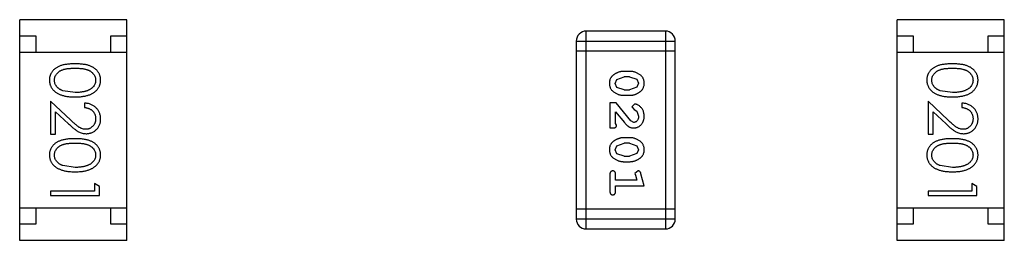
# Model space of a CAD drawing. Header units: inches. Extents: x 246 to 500, y -220 to -17.
# Tile 68 of 118: x 457.575 to 460.605, y -135.099 to -134.419. Entities that reach past the tile are written whole.
import ezdxf

# ---------------------------------------------------------------- set-up
doc = ezdxf.new("R2010")
doc.units = ezdxf.units.IN
doc.header["$LTSCALE"] = 1.21
doc.header["$MEASUREMENT"] = 0
doc.layers.get('0').update_dxf_attribs({"linetype": 'CONTINUOUS'})

msp = doc.modelspace()

# ---------------------------------------------------------------- linework, layer by layer
at = {"color": 7, "linetype": 'Continuous'}
for p, q in [((457.905, -134.4186), (457.575, -134.4186)), ((457.575, -135.0986), (457.575, -134.4186)), ((457.905, -135.0986), (457.905, -134.4186)), ((460.605, -134.4186), (460.275, -134.4186)), ((460.275, -135.0986), (460.275, -134.4186)), ((460.605, -135.0986), (460.605, -134.4186)), ((457.575, -134.4686), (457.625, -134.4686)), ((457.625, -134.4686), (457.625, -134.5186)), ((457.855, -134.4686), (457.905, -134.4686)), ((457.855, -134.5186), (457.855, -134.4686)), ((459.5621, -134.4539), (459.3183, -134.4539)), ((459.3183, -135.0635), (459.3183, -134.4539)), ((459.5621, -134.4539), (459.5621, -135.0635)), ((460.275, -134.4686), (460.325, -134.4686)), ((460.325, -134.4686), (460.325, -134.5186)), ((460.555, -134.4686), (460.605, -134.4686)), ((460.555, -134.5186), (460.555, -134.4686)), ((459.2878, -134.4844), (459.5926, -134.4844)), ((459.2878, -134.4844), (459.2878, -135.033)), ((459.5926, -135.033), (459.5926, -134.4844)), ((457.575, -134.5186), (457.905, -134.5186)), ((459.2878, -134.5149), (459.5926, -134.5149)), ((460.275, -134.5186), (460.605, -134.5186)), ((459.4522, -134.5778), (459.4345, -134.5778)), ((459.4072, -134.6149), (459.4125, -134.6027)), ((459.413, -134.6272), (459.4072, -134.6149)), ((459.4125, -134.6027), (459.4348, -134.5951)), ((459.452, -134.5951), (459.4348, -134.5951)), ((459.452, -134.5951), (459.4738, -134.6023)), ((459.4738, -134.6023), (459.4796, -134.6147)), ((459.4796, -134.6147), (459.4743, -134.6269)), ((457.7453, -134.6431), (457.7076, -134.6374)), ((459.4348, -134.6344), (459.413, -134.6272)), ((459.4345, -134.6517), (459.4522, -134.6517)), ((459.4348, -134.6344), (459.452, -134.6344)), ((459.4743, -134.6269), (459.452, -134.6344)), ((460.4453, -134.6431), (460.4076, -134.6374)), ((457.7324, -134.7282), (457.6703, -134.67)), ((457.6703, -134.67), (457.6703, -134.7719)), ((457.7742, -134.6758), (457.7742, -134.6892)), ((459.4103, -134.6753), (459.3915, -134.6753)), ((459.3915, -134.6753), (459.3915, -134.7524)), ((459.4553, -134.7303), (459.4103, -134.6753)), ((459.4675, -134.6785), (459.4591, -134.6873)), ((460.4324, -134.7282), (460.3703, -134.67)), ((460.3703, -134.67), (460.3703, -134.7719)), ((460.4742, -134.6758), (460.4742, -134.6892)), ((457.6857, -134.7021), (457.7257, -134.7397)), ((457.6857, -134.7719), (457.6857, -134.7021)), ((459.4088, -134.7383), (459.4088, -134.7021)), ((459.4088, -134.7021), (459.4358, -134.7356)), ((459.4591, -134.6873), (459.4657, -134.6958)), ((459.4657, -134.6958), (459.4742, -134.7007)), ((459.4742, -134.7007), (459.4796, -134.7156)), ((460.3857, -134.7021), (460.4258, -134.7397)), ((460.3857, -134.7719), (460.3857, -134.7021)), ((459.4119, -134.7438), (459.4088, -134.7383)), ((459.465, -134.7351), (459.4553, -134.7303)), ((457.6703, -134.7719), (457.6857, -134.7719)), ((459.3915, -134.7524), (459.3993, -134.7524)), ((460.3703, -134.7719), (460.3857, -134.7719)), ((459.4125, -134.8073), (459.4348, -134.7996)), ((459.4522, -134.7823), (459.4345, -134.7823)), ((459.452, -134.7996), (459.4348, -134.7996)), ((459.452, -134.7996), (459.4738, -134.8069)), ((459.4072, -134.8194), (459.4125, -134.8073)), ((459.413, -134.8317), (459.4072, -134.8194)), ((459.4348, -134.8389), (459.413, -134.8317)), ((459.4743, -134.8314), (459.452, -134.8389)), ((459.4738, -134.8069), (459.4796, -134.8192)), ((459.4796, -134.8192), (459.4743, -134.8314)), ((459.4345, -134.8562), (459.4522, -134.8562)), ((459.4348, -134.8389), (459.452, -134.8389)), ((457.7453, -134.8738), (457.7076, -134.8682)), ((459.3915, -134.8956), (459.3915, -134.9475)), ((459.4088, -134.9129), (459.4088, -134.8956)), ((459.4778, -134.8846), (459.4685, -134.8924)), ((459.4685, -134.8924), (459.4696, -134.8979)), ((459.4969, -134.9302), (459.487, -134.8936)), ((460.4453, -134.8739), (460.4076, -134.8682)), ((457.8203, -134.9327), (457.8049, -134.9238)), ((457.8049, -134.9238), (457.8049, -134.9469)), ((459.4737, -134.9129), (459.4088, -134.9129)), ((459.4696, -134.8979), (459.4737, -134.9129)), ((460.5203, -134.9327), (460.5049, -134.9239)), ((460.5049, -134.9239), (460.5049, -134.9469)), ((457.8049, -134.9469), (457.6703, -134.9469)), ((457.6703, -134.9469), (457.6703, -134.9604)), ((457.8203, -134.9604), (457.8203, -134.9327)), ((459.4088, -134.9302), (459.4969, -134.9302)), ((459.4088, -134.9475), (459.4088, -134.9302)), ((460.5049, -134.9469), (460.3703, -134.9469)), ((460.3703, -134.9469), (460.3703, -134.9604)), ((460.5203, -134.9604), (460.5203, -134.9327)), ((457.6703, -134.9604), (457.8203, -134.9604)), ((460.3703, -134.9604), (460.5203, -134.9604)), ((457.575, -134.9986), (457.905, -134.9986)), ((457.625, -134.9986), (457.625, -135.0486)), ((457.855, -135.0486), (457.855, -134.9986)), ((459.5926, -135.0025), (459.2878, -135.0025)), ((460.275, -134.9986), (460.605, -134.9986)), ((460.325, -134.9986), (460.325, -135.0486)), ((460.555, -135.0486), (460.555, -134.9986)), ((459.5926, -135.033), (459.2878, -135.033)), ((457.625, -135.0486), (457.575, -135.0486)), ((457.905, -135.0486), (457.855, -135.0486)), ((459.3183, -135.0635), (459.5621, -135.0635)), ((460.325, -135.0486), (460.275, -135.0486)), ((460.605, -135.0486), (460.555, -135.0486)), ((457.905, -135.0986), (457.575, -135.0986)), ((460.605, -135.0986), (460.275, -135.0986))]:
    msp.add_line(p, q, dxfattribs=at)
for centre, start, end in [((459.3183, -134.4844), 89.9999, 179.9999), ((459.5621, -134.4844), 359.9999, 89.9999), ((459.3183, -135.033), 179.9999, 269.9999), ((459.5621, -135.033), 269.9999, 359.9999)]:
    msp.add_arc(centre, 0.0305, start, end, dxfattribs=at)
for points, knots in [([(457.7453, -134.5546), (457.7429, -134.5546), (457.7382, -134.5547), (457.7315, -134.555), (457.7251, -134.5555), (457.7192, -134.5562), (457.7136, -134.5571), (457.7085, -134.5581), (457.7038, -134.5595), (457.6994, -134.561), (457.6954, -134.5627), (457.6917, -134.5645), (457.6882, -134.5665), (457.685, -134.5687), (457.6821, -134.571), (457.6793, -134.5735), (457.6769, -134.5762), (457.6747, -134.5789), (457.6728, -134.5819), (457.6711, -134.5849), (457.6696, -134.588), (457.6685, -134.5912), (457.6676, -134.5944), (457.6669, -134.5978), (457.6665, -134.6013), (457.6665, -134.6036), (457.6665, -134.6048)], [0, 0, 0, 0, 0.068113, 0.132564, 0.193427, 0.250218, 0.303569, 0.353576, 0.400235, 0.443586, 0.484619, 0.524292, 0.56238, 0.599049, 0.63494, 0.669782, 0.704009, 0.737842, 0.771098, 0.803896, 0.836415, 0.868639, 0.900715, 0.933378, 0.966213, 1, 1, 1, 1]), ([(457.8242, -134.6048), (457.8241, -134.6036), (457.8241, -134.6013), (457.8237, -134.5978), (457.823, -134.5944), (457.8221, -134.5911), (457.8209, -134.5879), (457.8195, -134.5848), (457.8178, -134.5818), (457.8158, -134.5788), (457.8136, -134.576), (457.8111, -134.5733), (457.8084, -134.5709), (457.8055, -134.5686), (457.8022, -134.5664), (457.7988, -134.5644), (457.7951, -134.5626), (457.7911, -134.5609), (457.7868, -134.5594), (457.7821, -134.5581), (457.777, -134.557), (457.7715, -134.5562), (457.7655, -134.5555), (457.7591, -134.555), (457.7523, -134.5547), (457.7477, -134.5546), (457.7453, -134.5546)], [0, 0, 0, 0, 0.033742, 0.066533, 0.099153, 0.13154, 0.164087, 0.196563, 0.229707, 0.263315, 0.297504, 0.331686, 0.366482, 0.4021, 0.438958, 0.476748, 0.515985, 0.556589, 0.599519, 0.645765, 0.695487, 0.748721, 0.805687, 0.866754, 0.931405, 1, 1, 1, 1]), ([(460.4453, -134.5546), (460.4429, -134.5546), (460.4382, -134.5547), (460.4315, -134.555), (460.4251, -134.5555), (460.4192, -134.5562), (460.4136, -134.5571), (460.4085, -134.5581), (460.4038, -134.5595), (460.3994, -134.561), (460.3954, -134.5627), (460.3917, -134.5645), (460.3882, -134.5665), (460.385, -134.5687), (460.3821, -134.571), (460.3793, -134.5735), (460.3769, -134.5762), (460.3747, -134.5789), (460.3728, -134.5819), (460.3711, -134.5849), (460.3696, -134.588), (460.3685, -134.5912), (460.3676, -134.5944), (460.3669, -134.5978), (460.3665, -134.6013), (460.3665, -134.6036), (460.3665, -134.6048)], [0, 0, 0, 0, 0.068113, 0.132564, 0.193427, 0.250218, 0.303569, 0.353576, 0.400235, 0.443586, 0.484619, 0.524292, 0.56238, 0.599049, 0.63494, 0.669782, 0.704009, 0.737842, 0.771098, 0.803896, 0.836415, 0.868639, 0.900715, 0.933378, 0.966213, 1, 1, 1, 1]), ([(460.5242, -134.6048), (460.5241, -134.6036), (460.5241, -134.6013), (460.5237, -134.5978), (460.523, -134.5944), (460.5221, -134.5911), (460.5209, -134.5879), (460.5195, -134.5848), (460.5178, -134.5818), (460.5158, -134.5788), (460.5136, -134.576), (460.5112, -134.5733), (460.5084, -134.5709), (460.5055, -134.5686), (460.5023, -134.5664), (460.4988, -134.5644), (460.4951, -134.5626), (460.4911, -134.5609), (460.4868, -134.5594), (460.4821, -134.5581), (460.477, -134.557), (460.4715, -134.5562), (460.4655, -134.5555), (460.4591, -134.555), (460.4523, -134.5547), (460.4477, -134.5546), (460.4453, -134.5546)], [0, 0, 0, 0, 0.033742, 0.066533, 0.099153, 0.13154, 0.164087, 0.196563, 0.229707, 0.263315, 0.297504, 0.331686, 0.366482, 0.4021, 0.438958, 0.476748, 0.515985, 0.556589, 0.599519, 0.645765, 0.695487, 0.748721, 0.805687, 0.866754, 0.931405, 1, 1, 1, 1]), ([(457.6818, -134.6052), (457.6819, -134.6036), (457.6821, -134.6003), (457.6834, -134.5954), (457.6855, -134.5907), (457.6879, -134.5869), (457.6902, -134.584), (457.6921, -134.582), (457.6942, -134.5801), (457.6965, -134.5783), (457.699, -134.5767), (457.7018, -134.5752), (457.7047, -134.5739), (457.7078, -134.5726), (457.7112, -134.5715), (457.7149, -134.5706), (457.7191, -134.5698), (457.7236, -134.5692), (457.7285, -134.5687), (457.7338, -134.5684), (457.7394, -134.5681), (457.7433, -134.5681), (457.7453, -134.5681)], [0, 0, 0, 0, 0.060034, 0.120278, 0.182348, 0.247919, 0.281641, 0.315701, 0.350322, 0.385703, 0.421819, 0.459196, 0.497866, 0.538301, 0.58121, 0.628183, 0.679403, 0.734699, 0.794074, 0.858416, 0.927049, 1, 1, 1, 1]), ([(457.7453, -134.5681), (457.7473, -134.5681), (457.7512, -134.5681), (457.7569, -134.5684), (457.7622, -134.5687), (457.7671, -134.5692), (457.7716, -134.5698), (457.7757, -134.5706), (457.7795, -134.5716), (457.7829, -134.5726), (457.786, -134.5739), (457.7889, -134.5752), (457.7916, -134.5767), (457.7941, -134.5784), (457.7965, -134.5801), (457.7986, -134.582), (457.8005, -134.584), (457.8028, -134.5869), (457.8051, -134.5906), (457.8073, -134.5953), (457.8085, -134.6002), (457.8087, -134.6036), (457.8088, -134.6052)], [0, 0, 0, 0, 0.073302, 0.142286, 0.206253, 0.266017, 0.321612, 0.372532, 0.419497, 0.462398, 0.502825, 0.541489, 0.579034, 0.615143, 0.650298, 0.684912, 0.718701, 0.752189, 0.817245, 0.879117, 0.939613, 1, 1, 1, 1]), ([(459.4345, -134.5778), (459.4334, -134.5778), (459.4313, -134.5778), (459.4281, -134.5782), (459.425, -134.5786), (459.4219, -134.5793), (459.4188, -134.5802), (459.4159, -134.5813), (459.4129, -134.5826), (459.41, -134.5841), (459.4073, -134.5857), (459.4047, -134.5873), (459.4024, -134.5889), (459.4003, -134.5906), (459.3985, -134.5923), (459.3968, -134.594), (459.3954, -134.5957), (459.3938, -134.5981), (459.3922, -134.6012), (459.3909, -134.6054), (459.39, -134.61), (459.3899, -134.6132), (459.3899, -134.6148)], [0, 0, 0, 0, 0.049886, 0.09882, 0.148132, 0.19689, 0.246038, 0.295176, 0.345305, 0.395692, 0.445312, 0.491875, 0.535813, 0.577009, 0.616081, 0.652689, 0.687585, 0.720206, 0.785062, 0.85223, 0.923759, 1, 1, 1, 1]), ([(459.4969, -134.6146), (459.4968, -134.6132), (459.4967, -134.6103), (459.496, -134.6063), (459.4949, -134.6024), (459.4933, -134.5988), (459.4913, -134.5955), (459.4888, -134.5925), (459.4858, -134.5897), (459.4824, -134.5872), (459.4788, -134.585), (459.4751, -134.5831), (459.4714, -134.5815), (459.4676, -134.5801), (459.4639, -134.5791), (459.46, -134.5783), (459.4561, -134.5779), (459.4535, -134.5778), (459.4522, -134.5778)], [0, 0, 0, 0, 0.06692, 0.130834, 0.19258, 0.252759, 0.312631, 0.373411, 0.436359, 0.501894, 0.568244, 0.632472, 0.69556, 0.757163, 0.818592, 0.878885, 0.939235, 1, 1, 1, 1]), ([(460.3819, -134.6052), (460.3819, -134.6036), (460.3821, -134.6003), (460.3834, -134.5954), (460.3855, -134.5907), (460.3879, -134.5869), (460.3902, -134.584), (460.3921, -134.582), (460.3942, -134.5801), (460.3965, -134.5783), (460.3991, -134.5767), (460.4018, -134.5752), (460.4047, -134.5739), (460.4078, -134.5726), (460.4112, -134.5715), (460.415, -134.5706), (460.4191, -134.5698), (460.4236, -134.5692), (460.4285, -134.5687), (460.4338, -134.5684), (460.4394, -134.5681), (460.4433, -134.5681), (460.4453, -134.5681)], [0, 0, 0, 0, 0.060034, 0.120278, 0.182348, 0.247919, 0.281641, 0.315701, 0.350322, 0.385703, 0.421819, 0.459196, 0.497866, 0.538301, 0.58121, 0.628183, 0.679403, 0.734699, 0.794074, 0.858416, 0.927049, 1, 1, 1, 1]), ([(460.4453, -134.5681), (460.4473, -134.5681), (460.4512, -134.5681), (460.4569, -134.5684), (460.4622, -134.5687), (460.4671, -134.5692), (460.4716, -134.5698), (460.4758, -134.5707), (460.4795, -134.5716), (460.4829, -134.5727), (460.486, -134.5739), (460.4889, -134.5752), (460.4916, -134.5767), (460.4941, -134.5784), (460.4965, -134.5801), (460.4986, -134.582), (460.5006, -134.584), (460.5028, -134.5869), (460.5051, -134.5906), (460.5073, -134.5953), (460.5085, -134.6002), (460.5087, -134.6036), (460.5088, -134.6052)], [0, 0, 0, 0, 0.073302, 0.142286, 0.206253, 0.266017, 0.321612, 0.372532, 0.419497, 0.462398, 0.502825, 0.541489, 0.579034, 0.615143, 0.650298, 0.684912, 0.718701, 0.752189, 0.817245, 0.879117, 0.939613, 1, 1, 1, 1]), ([(457.6665, -134.6048), (457.6665, -134.606), (457.6665, -134.6083), (457.667, -134.6118), (457.6676, -134.6153), (457.6685, -134.6186), (457.6698, -134.6219), (457.6712, -134.6251), (457.673, -134.6282), (457.6749, -134.6312), (457.6772, -134.6341), (457.6797, -134.6368), (457.6825, -134.6394), (457.6856, -134.6418), (457.6889, -134.6441), (457.6924, -134.6461), (457.6962, -134.6481), (457.7003, -134.6498), (457.7047, -134.6515), (457.7094, -134.6528), (457.7145, -134.654), (457.72, -134.6549), (457.7258, -134.6556), (457.7319, -134.6562), (457.7385, -134.6565), (457.743, -134.6565), (457.7453, -134.6565)], [0, 0, 0, 0, 0.033824, 0.067298, 0.10028, 0.133019, 0.165736, 0.198792, 0.232372, 0.266409, 0.301016, 0.336196, 0.371972, 0.408574, 0.446394, 0.485225, 0.525372, 0.567224, 0.611081, 0.65775, 0.70702, 0.759235, 0.814484, 0.873227, 0.934937, 1, 1, 1, 1]), ([(457.7076, -134.6374), (457.7066, -134.637), (457.7045, -134.6363), (457.7016, -134.6349), (457.6988, -134.6335), (457.6963, -134.6319), (457.694, -134.6301), (457.6919, -134.6283), (457.69, -134.6262), (457.6877, -134.6234), (457.6854, -134.6198), (457.6834, -134.615), (457.6821, -134.6102), (457.6819, -134.6069), (457.6818, -134.6052)], [0, 0, 0, 0, 0.075949, 0.148549, 0.218996, 0.286119, 0.351826, 0.416074, 0.478265, 0.540325, 0.660405, 0.774606, 0.887187, 1, 1, 1, 1]), ([(457.7453, -134.6565), (457.7476, -134.6565), (457.752, -134.6565), (457.7586, -134.6562), (457.7648, -134.6556), (457.7707, -134.6549), (457.7761, -134.6539), (457.7813, -134.6528), (457.786, -134.6514), (457.7904, -134.6498), (457.7945, -134.6479), (457.7984, -134.646), (457.8019, -134.6439), (457.8052, -134.6417), (457.8082, -134.6393), (457.811, -134.6367), (457.8135, -134.634), (457.8158, -134.6311), (457.8178, -134.6281), (457.8195, -134.625), (457.8209, -134.6219), (457.8221, -134.6186), (457.823, -134.6153), (457.8237, -134.6118), (457.8241, -134.6083), (457.8241, -134.606), (457.8242, -134.6048)], [0, 0, 0, 0, 0.065278, 0.127205, 0.186168, 0.241675, 0.294115, 0.343609, 0.390387, 0.434463, 0.476646, 0.517002, 0.555936, 0.593716, 0.630057, 0.665601, 0.700745, 0.734917, 0.768681, 0.802087, 0.834849, 0.867433, 0.900138, 0.932806, 0.966212, 1, 1, 1, 1]), ([(457.8088, -134.6052), (457.8087, -134.6069), (457.8085, -134.6101), (457.8073, -134.615), (457.8051, -134.6197), (457.8028, -134.6234), (457.8005, -134.6263), (457.7985, -134.6283), (457.7963, -134.6303), (457.7938, -134.6321), (457.7911, -134.6338), (457.7881, -134.6353), (457.785, -134.6368), (457.7815, -134.6381), (457.7779, -134.6392), (457.774, -134.6403), (457.7698, -134.6411), (457.7654, -134.6419), (457.7607, -134.6424), (457.7558, -134.6428), (457.7506, -134.643), (457.7471, -134.6431), (457.7453, -134.6431)], [0, 0, 0, 0, 0.059689, 0.119507, 0.181075, 0.246162, 0.279894, 0.314468, 0.350403, 0.387474, 0.426147, 0.466624, 0.508745, 0.553328, 0.600058, 0.649177, 0.700552, 0.754894, 0.811825, 0.871514, 0.934319, 1, 1, 1, 1]), ([(459.3899, -134.6148), (459.3899, -134.6163), (459.39, -134.6191), (459.3907, -134.6232), (459.3918, -134.627), (459.3934, -134.6306), (459.3954, -134.6339), (459.398, -134.637), (459.4009, -134.6398), (459.4043, -134.6422), (459.4079, -134.6444), (459.4116, -134.6464), (459.4153, -134.648), (459.419, -134.6494), (459.4229, -134.6504), (459.4267, -134.6512), (459.4306, -134.6516), (459.4332, -134.6517), (459.4345, -134.6517)], [0, 0, 0, 0, 0.067217, 0.131051, 0.19272, 0.252824, 0.312745, 0.373449, 0.436041, 0.501494, 0.567761, 0.632087, 0.695096, 0.757109, 0.817993, 0.878657, 0.939311, 1, 1, 1, 1]), ([(459.4522, -134.6517), (459.4533, -134.6517), (459.4555, -134.6517), (459.4587, -134.6514), (459.4618, -134.6508), (459.4649, -134.6502), (459.4679, -134.6493), (459.471, -134.6481), (459.4739, -134.6468), (459.4768, -134.6453), (459.4795, -134.6437), (459.4821, -134.6421), (459.4844, -134.6405), (459.4865, -134.6388), (459.4884, -134.6371), (459.49, -134.6354), (459.4914, -134.6336), (459.493, -134.6313), (459.4946, -134.6281), (459.4959, -134.6239), (459.4967, -134.6194), (459.4968, -134.6162), (459.4969, -134.6146)], [0, 0, 0, 0, 0.049855, 0.099516, 0.148482, 0.19758, 0.246804, 0.296268, 0.346517, 0.397047, 0.446826, 0.49336, 0.537801, 0.579207, 0.617974, 0.654833, 0.689171, 0.722088, 0.786392, 0.853518, 0.924186, 1, 1, 1, 1]), ([(460.3665, -134.6048), (460.3665, -134.606), (460.3665, -134.6083), (460.367, -134.6119), (460.3676, -134.6153), (460.3686, -134.6186), (460.3698, -134.6219), (460.3712, -134.6251), (460.373, -134.6282), (460.375, -134.6312), (460.3772, -134.6341), (460.3797, -134.6368), (460.3825, -134.6394), (460.3856, -134.6418), (460.3889, -134.6441), (460.3924, -134.6461), (460.3962, -134.6481), (460.4003, -134.6499), (460.4047, -134.6515), (460.4094, -134.6528), (460.4145, -134.654), (460.42, -134.6549), (460.4258, -134.6556), (460.432, -134.6562), (460.4385, -134.6565), (460.443, -134.6565), (460.4453, -134.6565)], [0, 0, 0, 0, 0.033824, 0.067298, 0.10028, 0.133019, 0.165736, 0.198792, 0.232372, 0.266409, 0.301016, 0.336196, 0.371972, 0.408574, 0.446394, 0.485225, 0.525372, 0.567224, 0.611081, 0.65775, 0.70702, 0.759235, 0.814484, 0.873227, 0.934937, 1, 1, 1, 1]), ([(460.4076, -134.6374), (460.4066, -134.637), (460.4045, -134.6363), (460.4016, -134.6349), (460.3989, -134.6335), (460.3963, -134.6319), (460.394, -134.6301), (460.3919, -134.6283), (460.39, -134.6263), (460.3877, -134.6234), (460.3854, -134.6198), (460.3834, -134.6151), (460.3821, -134.6102), (460.3819, -134.6069), (460.3819, -134.6052)], [0, 0, 0, 0, 0.075949, 0.148549, 0.218996, 0.286119, 0.351826, 0.416074, 0.478265, 0.540325, 0.660405, 0.774606, 0.887187, 1, 1, 1, 1]), ([(460.4453, -134.6565), (460.4476, -134.6565), (460.4521, -134.6565), (460.4586, -134.6562), (460.4648, -134.6556), (460.4707, -134.6549), (460.4761, -134.6539), (460.4813, -134.6528), (460.486, -134.6514), (460.4904, -134.6498), (460.4945, -134.6479), (460.4984, -134.646), (460.5019, -134.6439), (460.5052, -134.6417), (460.5082, -134.6393), (460.511, -134.6367), (460.5136, -134.634), (460.5158, -134.6311), (460.5178, -134.6281), (460.5195, -134.625), (460.5209, -134.6219), (460.5221, -134.6186), (460.523, -134.6153), (460.5237, -134.6118), (460.5241, -134.6083), (460.5241, -134.606), (460.5242, -134.6048)], [0, 0, 0, 0, 0.065278, 0.127205, 0.186168, 0.241675, 0.294115, 0.343609, 0.390387, 0.434463, 0.476646, 0.517002, 0.555936, 0.593716, 0.630057, 0.665601, 0.700745, 0.734917, 0.768681, 0.802087, 0.834849, 0.867433, 0.900138, 0.932806, 0.966212, 1, 1, 1, 1]), ([(460.5088, -134.6052), (460.5087, -134.6069), (460.5085, -134.6101), (460.5073, -134.615), (460.5051, -134.6197), (460.5028, -134.6234), (460.5005, -134.6263), (460.4985, -134.6283), (460.4963, -134.6303), (460.4938, -134.6321), (460.4911, -134.6338), (460.4881, -134.6353), (460.485, -134.6368), (460.4815, -134.6381), (460.4779, -134.6392), (460.474, -134.6403), (460.4698, -134.6411), (460.4654, -134.6419), (460.4607, -134.6424), (460.4558, -134.6428), (460.4507, -134.643), (460.4471, -134.6431), (460.4453, -134.6431)], [0, 0, 0, 0, 0.059689, 0.119507, 0.181075, 0.246162, 0.279894, 0.314468, 0.350403, 0.387474, 0.426147, 0.466624, 0.508745, 0.553328, 0.600058, 0.649177, 0.700552, 0.754894, 0.811825, 0.871514, 0.934319, 1, 1, 1, 1]), ([(457.8242, -134.7247), (457.8241, -134.723), (457.824, -134.7197), (457.8234, -134.7149), (457.8222, -134.7103), (457.8207, -134.7058), (457.8187, -134.7016), (457.8163, -134.6976), (457.8134, -134.6938), (457.8101, -134.6902), (457.8065, -134.687), (457.8026, -134.6841), (457.7985, -134.6817), (457.7941, -134.6796), (457.7895, -134.678), (457.7846, -134.6768), (457.7795, -134.676), (457.7759, -134.6759), (457.7742, -134.6758)], [0, 0, 0, 0, 0.06445, 0.126725, 0.187421, 0.247417, 0.306749, 0.366595, 0.427749, 0.490235, 0.553031, 0.614805, 0.676505, 0.738096, 0.801021, 0.864897, 0.931209, 1, 1, 1, 1]), ([(459.4969, -134.7157), (459.4968, -134.714), (459.4967, -134.7107), (459.4958, -134.7057), (459.4944, -134.701), (459.4924, -134.6965), (459.49, -134.6924), (459.4871, -134.6887), (459.4839, -134.6856), (459.4803, -134.6831), (459.4767, -134.6811), (459.4734, -134.6796), (459.4704, -134.6787), (459.4684, -134.6785), (459.4675, -134.6785)], [0, 0, 0, 0, 0.098286, 0.193983, 0.289056, 0.384352, 0.477435, 0.566197, 0.652355, 0.737986, 0.818188, 0.887401, 0.94802, 1, 1, 1, 1]), ([(460.5242, -134.7247), (460.5241, -134.723), (460.5241, -134.7197), (460.5234, -134.7149), (460.5223, -134.7103), (460.5207, -134.7058), (460.5187, -134.7016), (460.5163, -134.6976), (460.5135, -134.6938), (460.5101, -134.6902), (460.5065, -134.687), (460.5026, -134.6841), (460.4985, -134.6817), (460.4941, -134.6796), (460.4895, -134.678), (460.4846, -134.6768), (460.4795, -134.676), (460.476, -134.6759), (460.4742, -134.6758)], [0, 0, 0, 0, 0.06445, 0.126725, 0.187421, 0.247417, 0.306749, 0.366595, 0.427749, 0.490235, 0.553031, 0.614805, 0.676505, 0.738096, 0.801021, 0.864897, 0.931209, 1, 1, 1, 1]), ([(457.7742, -134.6892), (457.7755, -134.6894), (457.7781, -134.6896), (457.7819, -134.6904), (457.7854, -134.6913), (457.7887, -134.6925), (457.7918, -134.694), (457.7947, -134.6958), (457.7973, -134.6978), (457.7997, -134.7), (457.8018, -134.7025), (457.8037, -134.7051), (457.8053, -134.7079), (457.8065, -134.7108), (457.8075, -134.7139), (457.8083, -134.7171), (457.8087, -134.7205), (457.8087, -134.7228), (457.8088, -134.724)], [0, 0, 0, 0, 0.073648, 0.143686, 0.210962, 0.275557, 0.338064, 0.399311, 0.4594, 0.51934, 0.579024, 0.637809, 0.695959, 0.754122, 0.813113, 0.873453, 0.935561, 1, 1, 1, 1]), ([(460.4742, -134.6892), (460.4755, -134.6894), (460.4781, -134.6896), (460.4819, -134.6904), (460.4854, -134.6913), (460.4888, -134.6925), (460.4918, -134.6941), (460.4947, -134.6958), (460.4973, -134.6978), (460.4997, -134.7), (460.5018, -134.7025), (460.5037, -134.7051), (460.5053, -134.7079), (460.5066, -134.7108), (460.5075, -134.7139), (460.5083, -134.7171), (460.5087, -134.7205), (460.5088, -134.7228), (460.5088, -134.724)], [0, 0, 0, 0, 0.073648, 0.143686, 0.210962, 0.275557, 0.338064, 0.399311, 0.4594, 0.51934, 0.579024, 0.637809, 0.695959, 0.754122, 0.813113, 0.873453, 0.935561, 1, 1, 1, 1]), ([(457.7257, -134.7397), (457.7273, -134.7411), (457.7303, -134.7439), (457.7346, -134.7478), (457.7387, -134.7514), (457.7426, -134.7546), (457.7462, -134.7574), (457.7496, -134.7599), (457.7528, -134.762), (457.7566, -134.7643), (457.7614, -134.7666), (457.7672, -134.7686), (457.7733, -134.7698), (457.7775, -134.7699), (457.7796, -134.77)], [0, 0, 0, 0, 0.09953, 0.192079, 0.277712, 0.357454, 0.429648, 0.495771, 0.555538, 0.608657, 0.707578, 0.804328, 0.901298, 1, 1, 1, 1]), ([(457.7784, -134.7565), (457.7767, -134.7565), (457.7735, -134.7564), (457.7687, -134.7553), (457.7641, -134.7536), (457.7603, -134.7516), (457.7571, -134.7496), (457.7544, -134.7477), (457.7515, -134.7454), (457.7482, -134.7427), (457.7447, -134.7396), (457.7409, -134.7362), (457.7367, -134.7323), (457.7339, -134.7296), (457.7324, -134.7282)], [0, 0, 0, 0, 0.088014, 0.174976, 0.2638, 0.355443, 0.406413, 0.465519, 0.533076, 0.609353, 0.693899, 0.787171, 0.889197, 1, 1, 1, 1]), ([(457.8088, -134.724), (457.8087, -134.7251), (457.8087, -134.7273), (457.8083, -134.7306), (457.8076, -134.7337), (457.8066, -134.7366), (457.8053, -134.7395), (457.8038, -134.7422), (457.8019, -134.7447), (457.7998, -134.7471), (457.7975, -134.7493), (457.7951, -134.7512), (457.7926, -134.7529), (457.79, -134.7542), (457.7872, -134.7553), (457.7844, -134.756), (457.7814, -134.7565), (457.7794, -134.7565), (457.7784, -134.7565)], [0, 0, 0, 0, 0.068027, 0.133505, 0.19695, 0.26027, 0.322741, 0.384982, 0.448465, 0.513424, 0.578224, 0.640011, 0.700094, 0.760067, 0.819012, 0.877878, 0.938035, 1, 1, 1, 1]), ([(457.7796, -134.77), (457.781, -134.77), (457.784, -134.7699), (457.7883, -134.7693), (457.7924, -134.7683), (457.7965, -134.767), (457.8003, -134.7652), (457.804, -134.763), (457.8076, -134.7604), (457.8109, -134.7575), (457.8141, -134.7543), (457.8167, -134.7508), (457.819, -134.747), (457.8209, -134.743), (457.8224, -134.7388), (457.8234, -134.7343), (457.824, -134.7296), (457.8241, -134.7263), (457.8242, -134.7247)], [0, 0, 0, 0, 0.06271, 0.123347, 0.183401, 0.242828, 0.302097, 0.36242, 0.423725, 0.487032, 0.550491, 0.612709, 0.674265, 0.73617, 0.799211, 0.863483, 0.930525, 1, 1, 1, 1]), ([(459.3993, -134.7524), (459.4004, -134.7524), (459.4024, -134.7524), (459.4051, -134.7519), (459.4073, -134.7512), (459.4091, -134.7502), (459.4104, -134.7489), (459.4113, -134.7473), (459.4118, -134.7456), (459.4119, -134.7444), (459.4119, -134.7438)], [0, 0, 0, 0, 0.1844, 0.34094, 0.473574, 0.586824, 0.690029, 0.789175, 0.890445, 1, 1, 1, 1]), ([(459.4358, -134.7356), (459.4366, -134.7365), (459.4381, -134.7382), (459.4403, -134.7406), (459.4424, -134.7427), (459.4444, -134.7446), (459.4462, -134.7462), (459.448, -134.7475), (459.4496, -134.7487), (459.4517, -134.7498), (459.4543, -134.7509), (459.4574, -134.7518), (459.4607, -134.7523), (459.463, -134.7524), (459.4641, -134.7524)], [0, 0, 0, 0, 0.103002, 0.197728, 0.285279, 0.365235, 0.437224, 0.502446, 0.560545, 0.611446, 0.707576, 0.80349, 0.900532, 1, 1, 1, 1]), ([(459.4641, -134.7524), (459.4652, -134.7524), (459.4674, -134.7523), (459.4706, -134.7518), (459.4737, -134.751), (459.4767, -134.7499), (459.4796, -134.7484), (459.4823, -134.7466), (459.4849, -134.7445), (459.4873, -134.7421), (459.4895, -134.7395), (459.4915, -134.7366), (459.4932, -134.7336), (459.4945, -134.7304), (459.4956, -134.727), (459.4963, -134.7234), (459.4968, -134.7196), (459.4968, -134.7171), (459.4969, -134.7157)], [0, 0, 0, 0, 0.060981, 0.120256, 0.178148, 0.236115, 0.293993, 0.352864, 0.413358, 0.476056, 0.539296, 0.602396, 0.665116, 0.728325, 0.792919, 0.859317, 0.928302, 1, 1, 1, 1]), ([(459.4796, -134.7156), (459.4795, -134.717), (459.4794, -134.7197), (459.4786, -134.7235), (459.4772, -134.7269), (459.4753, -134.7298), (459.473, -134.7321), (459.4705, -134.7339), (459.4678, -134.7349), (459.466, -134.735), (459.465, -134.7351)], [0, 0, 0, 0, 0.156344, 0.299348, 0.4327, 0.561, 0.682299, 0.791883, 0.89611, 1, 1, 1, 1]), ([(460.4258, -134.7397), (460.4273, -134.7411), (460.4303, -134.7439), (460.4346, -134.7478), (460.4388, -134.7514), (460.4426, -134.7546), (460.4463, -134.7574), (460.4496, -134.7599), (460.4528, -134.762), (460.4566, -134.7643), (460.4614, -134.7666), (460.4673, -134.7686), (460.4733, -134.7698), (460.4775, -134.7699), (460.4796, -134.77)], [0, 0, 0, 0, 0.09953, 0.192079, 0.277712, 0.357454, 0.429648, 0.495771, 0.555538, 0.608657, 0.707578, 0.804328, 0.901298, 1, 1, 1, 1]), ([(460.4784, -134.7565), (460.4767, -134.7565), (460.4735, -134.7564), (460.4687, -134.7553), (460.4641, -134.7536), (460.4603, -134.7516), (460.4571, -134.7496), (460.4545, -134.7477), (460.4515, -134.7454), (460.4483, -134.7427), (460.4447, -134.7396), (460.4409, -134.7362), (460.4367, -134.7323), (460.4339, -134.7296), (460.4324, -134.7282)], [0, 0, 0, 0, 0.088014, 0.174976, 0.2638, 0.355443, 0.406413, 0.465519, 0.533076, 0.609353, 0.693899, 0.787171, 0.889197, 1, 1, 1, 1]), ([(460.5088, -134.724), (460.5088, -134.7251), (460.5087, -134.7273), (460.5083, -134.7306), (460.5076, -134.7337), (460.5066, -134.7366), (460.5053, -134.7395), (460.5038, -134.7422), (460.5019, -134.7447), (460.4998, -134.7471), (460.4976, -134.7493), (460.4951, -134.7512), (460.4926, -134.7529), (460.49, -134.7542), (460.4872, -134.7553), (460.4844, -134.756), (460.4814, -134.7565), (460.4794, -134.7565), (460.4784, -134.7565)], [0, 0, 0, 0, 0.068027, 0.133505, 0.19695, 0.26027, 0.322741, 0.384982, 0.448465, 0.513424, 0.578224, 0.640011, 0.700094, 0.760067, 0.819012, 0.877878, 0.938035, 1, 1, 1, 1]), ([(460.4796, -134.77), (460.4811, -134.77), (460.484, -134.7699), (460.4883, -134.7693), (460.4924, -134.7683), (460.4965, -134.767), (460.5003, -134.7652), (460.504, -134.763), (460.5076, -134.7605), (460.5109, -134.7575), (460.5141, -134.7543), (460.5167, -134.7508), (460.519, -134.747), (460.521, -134.743), (460.5224, -134.7388), (460.5234, -134.7343), (460.5241, -134.7296), (460.5241, -134.7263), (460.5242, -134.7247)], [0, 0, 0, 0, 0.06271, 0.123347, 0.183401, 0.242828, 0.302097, 0.36242, 0.423725, 0.487032, 0.550491, 0.612709, 0.674265, 0.73617, 0.799211, 0.863483, 0.930525, 1, 1, 1, 1]), ([(457.7453, -134.7854), (457.7429, -134.7854), (457.7382, -134.7854), (457.7315, -134.7857), (457.7251, -134.7862), (457.7192, -134.787), (457.7136, -134.7879), (457.7085, -134.7889), (457.7038, -134.7902), (457.6994, -134.7917), (457.6954, -134.7934), (457.6917, -134.7953), (457.6882, -134.7973), (457.685, -134.7995), (457.6821, -134.8018), (457.6793, -134.8043), (457.6769, -134.8069), (457.6747, -134.8097), (457.6728, -134.8126), (457.6711, -134.8156), (457.6696, -134.8187), (457.6685, -134.8219), (457.6676, -134.8252), (457.6669, -134.8286), (457.6665, -134.832), (457.6665, -134.8344), (457.6665, -134.8355)], [0, 0, 0, 0, 0.068113, 0.132564, 0.193427, 0.250218, 0.303569, 0.353576, 0.400235, 0.443586, 0.484619, 0.524292, 0.56238, 0.599049, 0.63494, 0.669782, 0.704009, 0.737842, 0.771098, 0.803896, 0.836415, 0.868639, 0.900715, 0.933378, 0.966213, 1, 1, 1, 1]), ([(457.6818, -134.836), (457.6819, -134.8343), (457.6821, -134.831), (457.6834, -134.8262), (457.6855, -134.8214), (457.6879, -134.8177), (457.6902, -134.8148), (457.6921, -134.8127), (457.6942, -134.8109), (457.6965, -134.8091), (457.699, -134.8074), (457.7018, -134.806), (457.7047, -134.8046), (457.7078, -134.8034), (457.7112, -134.8023), (457.7149, -134.8014), (457.7191, -134.8006), (457.7236, -134.7999), (457.7285, -134.7995), (457.7338, -134.7991), (457.7394, -134.7989), (457.7433, -134.7989), (457.7453, -134.7988)], [0, 0, 0, 0, 0.060034, 0.120278, 0.182348, 0.247919, 0.281641, 0.315701, 0.350322, 0.385703, 0.421819, 0.459196, 0.497866, 0.538301, 0.58121, 0.628183, 0.679403, 0.734699, 0.794074, 0.858416, 0.927049, 1, 1, 1, 1]), ([(457.8242, -134.8355), (457.8241, -134.8344), (457.8241, -134.832), (457.8237, -134.8286), (457.823, -134.8252), (457.8221, -134.8219), (457.8209, -134.8187), (457.8195, -134.8156), (457.8178, -134.8125), (457.8158, -134.8096), (457.8136, -134.8068), (457.8111, -134.8041), (457.8084, -134.8017), (457.8055, -134.7993), (457.8022, -134.7972), (457.7988, -134.7951), (457.7951, -134.7933), (457.7911, -134.7917), (457.7868, -134.7902), (457.7821, -134.7889), (457.777, -134.7878), (457.7715, -134.7869), (457.7655, -134.7862), (457.7591, -134.7857), (457.7523, -134.7854), (457.7477, -134.7854), (457.7453, -134.7854)], [0, 0, 0, 0, 0.033742, 0.066533, 0.099153, 0.13154, 0.164087, 0.196563, 0.229707, 0.263315, 0.297504, 0.331686, 0.366482, 0.4021, 0.438958, 0.476748, 0.515985, 0.556589, 0.599519, 0.645765, 0.695487, 0.748721, 0.805687, 0.866754, 0.931405, 1, 1, 1, 1]), ([(457.7453, -134.7988), (457.7473, -134.7989), (457.7512, -134.7989), (457.7569, -134.7991), (457.7622, -134.7995), (457.7671, -134.8), (457.7716, -134.8006), (457.7757, -134.8014), (457.7795, -134.8023), (457.7829, -134.8034), (457.786, -134.8047), (457.7889, -134.806), (457.7916, -134.8075), (457.7941, -134.8091), (457.7965, -134.8109), (457.7986, -134.8128), (457.8005, -134.8148), (457.8028, -134.8177), (457.8051, -134.8214), (457.8073, -134.8261), (457.8085, -134.831), (457.8087, -134.8343), (457.8088, -134.836)], [0, 0, 0, 0, 0.073302, 0.142286, 0.206253, 0.266017, 0.321612, 0.372532, 0.419497, 0.462398, 0.502825, 0.541489, 0.579034, 0.615143, 0.650298, 0.684912, 0.718701, 0.752189, 0.817245, 0.879117, 0.939613, 1, 1, 1, 1]), ([(459.4345, -134.7823), (459.4334, -134.7823), (459.4313, -134.7824), (459.4281, -134.7827), (459.425, -134.7831), (459.4219, -134.7839), (459.4188, -134.7847), (459.4159, -134.7859), (459.4129, -134.7871), (459.41, -134.7886), (459.4073, -134.7902), (459.4047, -134.7918), (459.4024, -134.7934), (459.4003, -134.7951), (459.3985, -134.7968), (459.3968, -134.7985), (459.3954, -134.8002), (459.3938, -134.8026), (459.3922, -134.8058), (459.3909, -134.81), (459.39, -134.8145), (459.3899, -134.8177), (459.3899, -134.8193)], [0, 0, 0, 0, 0.049886, 0.09882, 0.148132, 0.19689, 0.246038, 0.295176, 0.345305, 0.395692, 0.445312, 0.491875, 0.535813, 0.577009, 0.616081, 0.652689, 0.687585, 0.720206, 0.785062, 0.85223, 0.923759, 1, 1, 1, 1]), ([(459.4969, -134.8191), (459.4968, -134.8177), (459.4967, -134.8149), (459.496, -134.8108), (459.4949, -134.8069), (459.4933, -134.8034), (459.4913, -134.8001), (459.4888, -134.797), (459.4858, -134.7942), (459.4824, -134.7918), (459.4788, -134.7896), (459.4751, -134.7876), (459.4714, -134.786), (459.4676, -134.7846), (459.4639, -134.7836), (459.46, -134.7828), (459.4561, -134.7824), (459.4535, -134.7823), (459.4522, -134.7823)], [0, 0, 0, 0, 0.06692, 0.130834, 0.19258, 0.252759, 0.312631, 0.373411, 0.436359, 0.501894, 0.568244, 0.632472, 0.69556, 0.757163, 0.818592, 0.878885, 0.939235, 1, 1, 1, 1]), ([(460.4453, -134.7854), (460.4429, -134.7854), (460.4382, -134.7854), (460.4315, -134.7857), (460.4251, -134.7862), (460.4192, -134.787), (460.4136, -134.7879), (460.4085, -134.7889), (460.4038, -134.7902), (460.3994, -134.7917), (460.3954, -134.7934), (460.3917, -134.7953), (460.3882, -134.7973), (460.385, -134.7995), (460.3821, -134.8018), (460.3793, -134.8043), (460.3769, -134.8069), (460.3747, -134.8097), (460.3728, -134.8126), (460.3711, -134.8157), (460.3696, -134.8187), (460.3685, -134.8219), (460.3676, -134.8252), (460.3669, -134.8286), (460.3665, -134.832), (460.3665, -134.8344), (460.3665, -134.8355)], [0, 0, 0, 0, 0.068113, 0.132564, 0.193427, 0.250218, 0.303569, 0.353576, 0.400235, 0.443586, 0.484619, 0.524292, 0.56238, 0.599049, 0.63494, 0.669782, 0.704009, 0.737842, 0.771098, 0.803896, 0.836415, 0.868639, 0.900715, 0.933378, 0.966213, 1, 1, 1, 1]), ([(460.3819, -134.836), (460.3819, -134.8343), (460.3821, -134.831), (460.3834, -134.8262), (460.3855, -134.8214), (460.3879, -134.8177), (460.3902, -134.8148), (460.3921, -134.8128), (460.3942, -134.8109), (460.3965, -134.8091), (460.3991, -134.8075), (460.4018, -134.806), (460.4047, -134.8046), (460.4078, -134.8034), (460.4112, -134.8023), (460.415, -134.8014), (460.4191, -134.8006), (460.4236, -134.7999), (460.4285, -134.7995), (460.4338, -134.7991), (460.4394, -134.7989), (460.4433, -134.7989), (460.4453, -134.7989)], [0, 0, 0, 0, 0.060034, 0.120278, 0.182348, 0.247919, 0.281641, 0.315701, 0.350322, 0.385703, 0.421819, 0.459196, 0.497866, 0.538301, 0.58121, 0.628183, 0.679403, 0.734699, 0.794074, 0.858416, 0.927049, 1, 1, 1, 1]), ([(460.5242, -134.8355), (460.5241, -134.8344), (460.5241, -134.832), (460.5237, -134.8286), (460.523, -134.8252), (460.5221, -134.8219), (460.5209, -134.8187), (460.5195, -134.8156), (460.5178, -134.8126), (460.5158, -134.8096), (460.5136, -134.8068), (460.5112, -134.8041), (460.5084, -134.8017), (460.5055, -134.7993), (460.5023, -134.7972), (460.4988, -134.7951), (460.4951, -134.7933), (460.4911, -134.7917), (460.4868, -134.7902), (460.4821, -134.7889), (460.477, -134.7878), (460.4715, -134.7869), (460.4655, -134.7862), (460.4591, -134.7857), (460.4523, -134.7854), (460.4477, -134.7854), (460.4453, -134.7854)], [0, 0, 0, 0, 0.033742, 0.066533, 0.099153, 0.13154, 0.164087, 0.196563, 0.229707, 0.263315, 0.297504, 0.331686, 0.366482, 0.4021, 0.438958, 0.476748, 0.515985, 0.556589, 0.599519, 0.645765, 0.695487, 0.748721, 0.805687, 0.866754, 0.931405, 1, 1, 1, 1]), ([(460.4453, -134.7989), (460.4473, -134.7989), (460.4512, -134.7989), (460.4569, -134.7991), (460.4622, -134.7995), (460.4671, -134.8), (460.4716, -134.8006), (460.4758, -134.8014), (460.4795, -134.8023), (460.4829, -134.8034), (460.486, -134.8047), (460.4889, -134.806), (460.4916, -134.8075), (460.4941, -134.8091), (460.4965, -134.8109), (460.4986, -134.8128), (460.5006, -134.8148), (460.5028, -134.8177), (460.5051, -134.8214), (460.5073, -134.8261), (460.5085, -134.831), (460.5087, -134.8343), (460.5088, -134.836)], [0, 0, 0, 0, 0.073302, 0.142286, 0.206253, 0.266017, 0.321612, 0.372532, 0.419497, 0.462398, 0.502825, 0.541489, 0.579034, 0.615143, 0.650298, 0.684912, 0.718701, 0.752189, 0.817245, 0.879117, 0.939613, 1, 1, 1, 1]), ([(457.6665, -134.8355), (457.6665, -134.8367), (457.6665, -134.8391), (457.667, -134.8426), (457.6676, -134.8461), (457.6685, -134.8494), (457.6698, -134.8527), (457.6712, -134.8559), (457.673, -134.8589), (457.6749, -134.862), (457.6772, -134.8649), (457.6797, -134.8676), (457.6825, -134.8702), (457.6856, -134.8726), (457.6889, -134.8748), (457.6924, -134.8769), (457.6962, -134.8788), (457.7003, -134.8806), (457.7047, -134.8822), (457.7094, -134.8836), (457.7145, -134.8847), (457.72, -134.8857), (457.7258, -134.8864), (457.7319, -134.8869), (457.7385, -134.8872), (457.743, -134.8873), (457.7453, -134.8873)], [0, 0, 0, 0, 0.033824, 0.067298, 0.10028, 0.133019, 0.165736, 0.198792, 0.232372, 0.266409, 0.301016, 0.336196, 0.371972, 0.408574, 0.446394, 0.485225, 0.525372, 0.567224, 0.611081, 0.65775, 0.70702, 0.759235, 0.814484, 0.873227, 0.934937, 1, 1, 1, 1]), ([(457.7453, -134.8873), (457.7476, -134.8873), (457.752, -134.8872), (457.7586, -134.8869), (457.7648, -134.8864), (457.7707, -134.8857), (457.7761, -134.8847), (457.7813, -134.8835), (457.786, -134.8821), (457.7904, -134.8805), (457.7945, -134.8787), (457.7984, -134.8768), (457.8019, -134.8747), (457.8052, -134.8725), (457.8082, -134.87), (457.811, -134.8675), (457.8135, -134.8647), (457.8158, -134.8619), (457.8178, -134.8589), (457.8195, -134.8558), (457.8209, -134.8526), (457.8221, -134.8494), (457.823, -134.846), (457.8237, -134.8426), (457.8241, -134.8391), (457.8241, -134.8367), (457.8242, -134.8355)], [0, 0, 0, 0, 0.065278, 0.127205, 0.186168, 0.241675, 0.294115, 0.343609, 0.390387, 0.434463, 0.476646, 0.517002, 0.555936, 0.593716, 0.630057, 0.665601, 0.700745, 0.734917, 0.768681, 0.802087, 0.834849, 0.867433, 0.900138, 0.932806, 0.966212, 1, 1, 1, 1]), ([(459.3899, -134.8193), (459.3899, -134.8208), (459.39, -134.8236), (459.3907, -134.8277), (459.3918, -134.8315), (459.3934, -134.8351), (459.3954, -134.8384), (459.398, -134.8415), (459.4009, -134.8443), (459.4043, -134.8467), (459.4079, -134.8489), (459.4116, -134.8509), (459.4153, -134.8525), (459.419, -134.8539), (459.4229, -134.8549), (459.4267, -134.8557), (459.4306, -134.8562), (459.4332, -134.8562), (459.4345, -134.8562)], [0, 0, 0, 0, 0.067217, 0.131051, 0.19272, 0.252824, 0.312745, 0.373449, 0.436041, 0.501494, 0.567761, 0.632087, 0.695096, 0.757109, 0.817993, 0.878657, 0.939311, 1, 1, 1, 1]), ([(459.4522, -134.8562), (459.4533, -134.8562), (459.4555, -134.8562), (459.4587, -134.8559), (459.4618, -134.8554), (459.4649, -134.8547), (459.4679, -134.8538), (459.471, -134.8527), (459.4739, -134.8514), (459.4768, -134.8499), (459.4795, -134.8483), (459.4821, -134.8466), (459.4844, -134.845), (459.4865, -134.8433), (459.4884, -134.8416), (459.49, -134.8399), (459.4914, -134.8381), (459.493, -134.8358), (459.4946, -134.8326), (459.4959, -134.8284), (459.4967, -134.8239), (459.4968, -134.8207), (459.4969, -134.8191)], [0, 0, 0, 0, 0.049855, 0.099516, 0.148482, 0.19758, 0.246804, 0.296268, 0.346517, 0.397047, 0.446826, 0.49336, 0.537801, 0.579207, 0.617974, 0.654833, 0.689171, 0.722088, 0.786392, 0.853518, 0.924186, 1, 1, 1, 1]), ([(460.3665, -134.8355), (460.3665, -134.8367), (460.3665, -134.8391), (460.367, -134.8426), (460.3676, -134.8461), (460.3686, -134.8494), (460.3698, -134.8527), (460.3712, -134.8559), (460.373, -134.859), (460.375, -134.862), (460.3772, -134.8649), (460.3797, -134.8676), (460.3825, -134.8702), (460.3856, -134.8726), (460.3889, -134.8748), (460.3924, -134.8769), (460.3962, -134.8788), (460.4003, -134.8806), (460.4047, -134.8822), (460.4094, -134.8836), (460.4145, -134.8847), (460.42, -134.8857), (460.4258, -134.8864), (460.432, -134.887), (460.4385, -134.8872), (460.443, -134.8873), (460.4453, -134.8873)], [0, 0, 0, 0, 0.033824, 0.067298, 0.10028, 0.133019, 0.165736, 0.198792, 0.232372, 0.266409, 0.301016, 0.336196, 0.371972, 0.408574, 0.446394, 0.485225, 0.525372, 0.567224, 0.611081, 0.65775, 0.70702, 0.759235, 0.814484, 0.873227, 0.934937, 1, 1, 1, 1]), ([(460.4453, -134.8873), (460.4476, -134.8873), (460.4521, -134.8872), (460.4586, -134.8869), (460.4648, -134.8864), (460.4707, -134.8857), (460.4761, -134.8847), (460.4813, -134.8836), (460.486, -134.8821), (460.4904, -134.8805), (460.4945, -134.8787), (460.4984, -134.8768), (460.5019, -134.8747), (460.5052, -134.8725), (460.5082, -134.87), (460.511, -134.8675), (460.5136, -134.8648), (460.5158, -134.8619), (460.5178, -134.8589), (460.5195, -134.8558), (460.5209, -134.8526), (460.5221, -134.8494), (460.523, -134.846), (460.5237, -134.8426), (460.5241, -134.8391), (460.5241, -134.8367), (460.5242, -134.8355)], [0, 0, 0, 0, 0.065278, 0.127205, 0.186168, 0.241675, 0.294115, 0.343609, 0.390387, 0.434463, 0.476646, 0.517002, 0.555936, 0.593716, 0.630057, 0.665601, 0.700745, 0.734917, 0.768681, 0.802087, 0.834849, 0.867433, 0.900138, 0.932806, 0.966212, 1, 1, 1, 1]), ([(457.7076, -134.8682), (457.7066, -134.8678), (457.7045, -134.867), (457.7016, -134.8657), (457.6988, -134.8642), (457.6963, -134.8626), (457.694, -134.8609), (457.6919, -134.859), (457.69, -134.857), (457.6877, -134.8542), (457.6854, -134.8505), (457.6834, -134.8458), (457.6821, -134.841), (457.6819, -134.8376), (457.6818, -134.836)], [0, 0, 0, 0, 0.075949, 0.148549, 0.218996, 0.286119, 0.351826, 0.416074, 0.478265, 0.540325, 0.660405, 0.774606, 0.887187, 1, 1, 1, 1]), ([(457.8088, -134.836), (457.8087, -134.8376), (457.8085, -134.8409), (457.8073, -134.8458), (457.8051, -134.8504), (457.8028, -134.8542), (457.8005, -134.857), (457.7985, -134.8591), (457.7963, -134.861), (457.7938, -134.8628), (457.7911, -134.8645), (457.7881, -134.8661), (457.785, -134.8675), (457.7815, -134.8689), (457.7779, -134.87), (457.774, -134.8711), (457.7698, -134.8719), (457.7654, -134.8726), (457.7607, -134.8731), (457.7558, -134.8736), (457.7506, -134.8738), (457.7471, -134.8738), (457.7453, -134.8738)], [0, 0, 0, 0, 0.059689, 0.119507, 0.181075, 0.246162, 0.279894, 0.314468, 0.350403, 0.387474, 0.426147, 0.466624, 0.508745, 0.553328, 0.600058, 0.649177, 0.700552, 0.754894, 0.811825, 0.871514, 0.934319, 1, 1, 1, 1]), ([(460.4076, -134.8682), (460.4066, -134.8678), (460.4045, -134.867), (460.4016, -134.8657), (460.3989, -134.8642), (460.3963, -134.8626), (460.394, -134.8609), (460.3919, -134.859), (460.39, -134.857), (460.3877, -134.8542), (460.3854, -134.8505), (460.3834, -134.8458), (460.3821, -134.841), (460.3819, -134.8377), (460.3819, -134.836)], [0, 0, 0, 0, 0.075949, 0.148549, 0.218996, 0.286119, 0.351826, 0.416074, 0.478265, 0.540325, 0.660405, 0.774606, 0.887187, 1, 1, 1, 1]), ([(460.5088, -134.836), (460.5087, -134.8376), (460.5085, -134.8409), (460.5073, -134.8458), (460.5051, -134.8504), (460.5028, -134.8542), (460.5005, -134.857), (460.4985, -134.8591), (460.4963, -134.8611), (460.4938, -134.8629), (460.4911, -134.8645), (460.4881, -134.8661), (460.485, -134.8675), (460.4815, -134.8689), (460.4779, -134.87), (460.474, -134.8711), (460.4698, -134.8719), (460.4654, -134.8726), (460.4607, -134.8732), (460.4558, -134.8736), (460.4507, -134.8738), (460.4471, -134.8738), (460.4453, -134.8739)], [0, 0, 0, 0, 0.059689, 0.119507, 0.181075, 0.246162, 0.279894, 0.314468, 0.350403, 0.387474, 0.426147, 0.466624, 0.508745, 0.553328, 0.600058, 0.649177, 0.700552, 0.754894, 0.811825, 0.871514, 0.934319, 1, 1, 1, 1]), ([(459.4001, -134.8846), (459.3995, -134.8846), (459.3983, -134.8847), (459.3966, -134.8852), (459.3951, -134.886), (459.3938, -134.8871), (459.3927, -134.8887), (459.392, -134.8907), (459.3915, -134.893), (459.3915, -134.8947), (459.3915, -134.8956)], [0, 0, 0, 0, 0.115051, 0.223278, 0.329269, 0.437893, 0.554681, 0.682591, 0.83103, 1, 1, 1, 1]), ([(459.4088, -134.8956), (459.4087, -134.8947), (459.4087, -134.893), (459.4082, -134.8907), (459.4075, -134.8887), (459.4064, -134.8871), (459.4051, -134.886), (459.4036, -134.8852), (459.4019, -134.8847), (459.4007, -134.8846), (459.4001, -134.8846)], [0, 0, 0, 0, 0.169102, 0.317658, 0.446239, 0.563118, 0.671828, 0.776546, 0.884858, 1, 1, 1, 1]), ([(459.487, -134.8936), (459.4867, -134.8928), (459.4862, -134.8912), (459.4854, -134.8891), (459.4845, -134.8875), (459.4835, -134.8863), (459.4823, -134.8855), (459.4809, -134.885), (459.4794, -134.8846), (459.4784, -134.8846), (459.4778, -134.8846)], [0, 0, 0, 0, 0.187321, 0.344927, 0.475328, 0.579604, 0.674244, 0.773631, 0.882025, 1, 1, 1, 1]), ([(459.3915, -134.9475), (459.3915, -134.9484), (459.3915, -134.9501), (459.392, -134.9524), (459.3927, -134.9543), (459.3938, -134.9559), (459.3951, -134.9571), (459.3966, -134.9579), (459.3983, -134.9584), (459.3995, -134.9585), (459.4001, -134.9585)], [0, 0, 0, 0, 0.169012, 0.317488, 0.445429, 0.560977, 0.67065, 0.776666, 0.88492, 1, 1, 1, 1]), ([(459.4001, -134.9585), (459.4007, -134.9585), (459.4019, -134.9584), (459.4036, -134.9579), (459.4051, -134.9571), (459.4064, -134.9559), (459.4075, -134.9543), (459.4082, -134.9524), (459.4087, -134.9501), (459.4087, -134.9484), (459.4088, -134.9475)], [0, 0, 0, 0, 0.11517, 0.223509, 0.328254, 0.438012, 0.553651, 0.682263, 0.830856, 1, 1, 1, 1])]:
    msp.add_open_spline(points, degree=3, knots=knots, dxfattribs=at)

doc.saveas('drawing.dxf')
